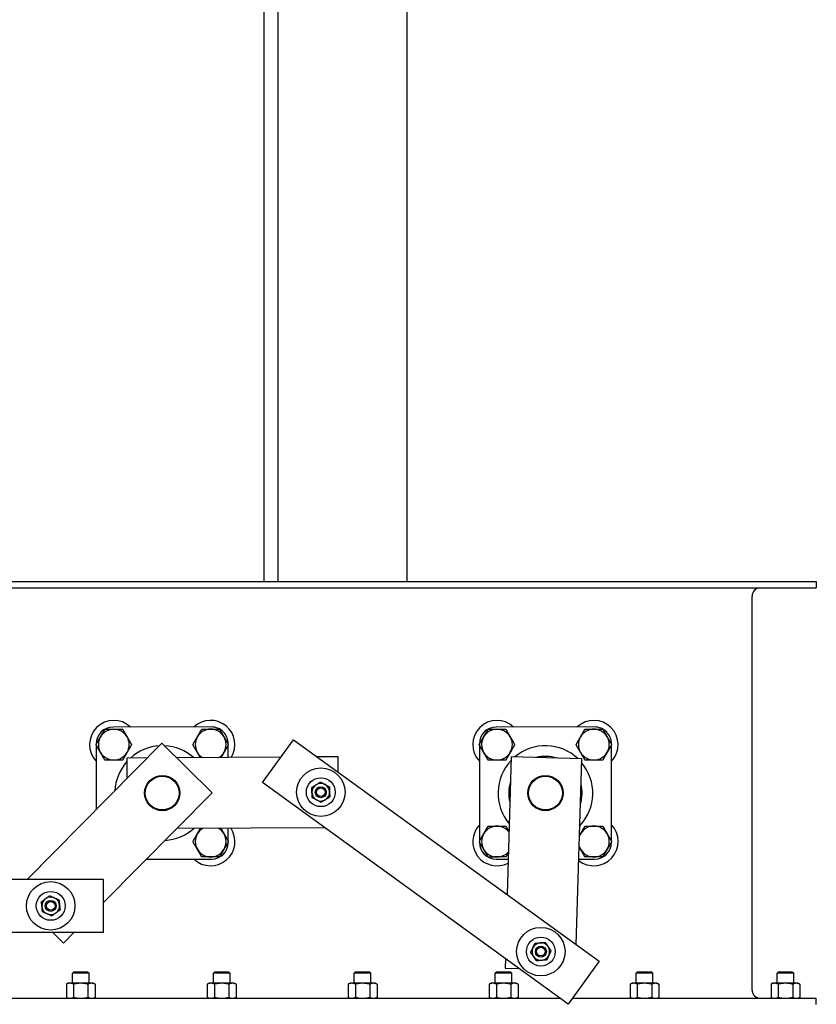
# Model space of a CAD drawing. Header units: inches. Extents: x 36 to 1719, y -84 to 1122.
# Tile 116 of 256: x 712 to 734, y 439 to 467. Entities that reach past the tile are written whole.
import ezdxf

# ---------------------------------------------------------------- set-up
doc = ezdxf.new("R2010")
doc.units = ezdxf.units.IN
doc.header["$LTSCALE"] = 48
doc.header["$MEASUREMENT"] = 0
doc.layers.add('Visible (ANSI)', color=7, linetype='Continuous', lineweight=30)

msp = doc.modelspace()

# ---------------------------------------------------------------- linework, layer by layer
at = {"layer": 'Visible (ANSI)'}
for p, q in [((718.54418, 450.67193), (718.54418, 494.29693)), ((718.94418, 450.67193), (718.94418, 494.29693)), ((722.60418, 450.67193), (722.60418, 478.16459)), ((664.46568, 450.67193), (734.21568, 450.67193)), ((734.21568, 450.67193), (734.21568, 450.49263)), ((664.46568, 450.49263), (734.21568, 450.49263)), ((732.39498, 439.08123), (732.39498, 450.26263)), ((717.04793, 446.54693), (714.25653, 446.54611)), ((727.92293, 446.54693), (725.13153, 446.54611)), ((718.49834, 444.96901), (719.37819, 446.18386)), ((719.37819, 446.18386), (728.05264, 439.90138)), ((715.64543, 446.08612), (711.82398, 442.22256)), ((713.77737, 446.06667), (713.77737, 446.05484)), ((713.77738, 446.03689), (713.77792, 444.19803)), ((717.06737, 444.67967), (715.64543, 446.08612)), ((717.52737, 446.0561), (717.52737, 446.06777)), ((717.52748, 445.68221), (717.52738, 446.03815)), ((724.65237, 446.06667), (724.65237, 446.05401)), ((724.65238, 446.03606), (724.65318, 443.30402)), ((728.40237, 446.05705), (728.40237, 446.06777)), ((728.40318, 443.30591), (728.40238, 446.0391)), ((715.2335, 445.66964), (714.64772, 445.66643)), ((714.64772, 445.66643), (714.65093, 445.08066)), ((719.0208, 445.69039), (716.06191, 445.67418)), ((720.64763, 445.6993), (720.05174, 445.69604)), ((720.65002, 445.26274), (720.64763, 445.6993)), ((725.55756, 445.70047), (725.44428, 441.79049)), ((727.55672, 445.64255), (725.55756, 445.70047)), ((727.404, 440.37116), (727.55672, 445.64255)), ((727.17278, 438.68654), (718.49834, 444.96901)), ((713.98868, 441.56706), (717.06737, 444.67967)), ((716.07287, 443.67421), (720.25449, 443.69712)), ((717.52818, 443.30619), (717.52807, 443.68218)), ((717.52819, 443.27637), (717.52818, 443.28824)), ((724.65318, 443.28607), (724.65319, 443.27527)), ((728.40319, 443.27637), (728.40318, 443.28796)), ((715.20461, 442.79639), (717.04903, 442.79693)), ((725.13263, 442.79611), (725.47342, 442.79621)), ((727.47428, 442.7968), (727.92403, 442.79693)), ((713.98868, 442.22256), (667.48868, 442.22256)), ((713.98868, 440.72256), (713.98868, 442.22256)), ((667.48868, 440.72256), (713.98868, 440.72256)), ((712.53593, 440.72256), (712.84804, 440.41386)), ((712.84804, 440.41386), (713.15338, 440.72256)), ((725.39173, 439.97647), (725.3838, 439.70298)), ((725.3838, 439.70298), (725.7854, 439.69135)), ((728.05264, 439.90138), (727.17278, 438.68654)), ((713.14673, 439.60303), (713.10446, 439.56076)), ((713.5769, 439.56076), (713.10446, 439.56076)), ((713.10446, 439.27642), (713.10446, 439.56076)), ((713.14673, 439.60303), (713.53464, 439.60303)), ((713.53464, 439.60303), (713.5769, 439.56076)), ((713.5769, 439.27642), (713.5769, 439.56076)), ((717.14673, 439.60303), (717.10446, 439.56076)), ((717.5769, 439.56076), (717.10446, 439.56076)), ((717.10446, 439.27642), (717.10446, 439.56076)), ((717.14673, 439.60303), (717.53464, 439.60303)), ((717.53464, 439.60303), (717.5769, 439.56076)), ((717.5769, 439.27642), (717.5769, 439.56076)), ((721.14673, 439.60303), (721.10446, 439.56076)), ((721.5769, 439.56076), (721.10446, 439.56076)), ((721.10446, 439.27642), (721.10446, 439.56076)), ((721.14673, 439.60303), (721.53464, 439.60303)), ((721.53464, 439.60303), (721.5769, 439.56076)), ((721.5769, 439.27642), (721.5769, 439.56076)), ((725.14673, 439.60303), (725.10446, 439.56076)), ((725.5769, 439.56076), (725.10446, 439.56076)), ((725.10446, 439.27642), (725.10446, 439.56076)), ((725.14673, 439.60303), (725.53464, 439.60303)), ((725.53464, 439.60303), (725.5769, 439.56076)), ((725.5769, 439.27642), (725.5769, 439.56076)), ((729.14673, 439.60303), (729.10446, 439.56076)), ((729.5769, 439.56076), (729.10446, 439.56076)), ((729.10446, 439.27642), (729.10446, 439.56076)), ((729.14673, 439.60303), (729.53464, 439.60303)), ((729.53464, 439.60303), (729.5769, 439.56076)), ((729.5769, 439.27642), (729.5769, 439.56076)), ((733.14673, 439.60303), (733.10446, 439.56076)), ((733.5769, 439.56076), (733.10446, 439.56076)), ((733.10446, 439.27642), (733.10446, 439.56076)), ((733.14673, 439.60303), (733.53464, 439.60303)), ((733.53464, 439.60303), (733.5769, 439.56076)), ((733.5769, 439.27642), (733.5769, 439.56076)), ((712.98635, 439.27642), (712.93154, 439.25086)), ((712.93154, 439.25086), (712.93154, 438.87679)), ((713.03382, 439.27642), (712.98635, 439.27642)), ((713.34068, 439.27642), (713.03382, 439.27642)), ((713.13611, 439.25086), (713.13611, 438.87679)), ((713.64754, 439.27642), (713.34068, 439.27642)), ((713.54525, 439.25086), (713.54525, 438.87679)), ((713.69501, 439.27642), (713.64754, 439.27642)), ((713.69501, 439.27642), (713.74983, 439.25086)), ((713.74983, 439.25086), (713.74983, 438.87679)), ((716.98635, 439.27642), (716.93154, 439.25086)), ((716.93154, 439.25086), (716.93154, 438.87679)), ((717.03382, 439.27642), (716.98635, 439.27642)), ((717.34068, 439.27642), (717.03382, 439.27642)), ((717.13611, 439.25086), (717.13611, 438.87679)), ((717.64754, 439.27642), (717.34068, 439.27642)), ((717.54525, 439.25086), (717.54525, 438.87679)), ((717.69501, 439.27642), (717.64754, 439.27642)), ((717.69501, 439.27642), (717.74983, 439.25086)), ((717.74983, 439.25086), (717.74983, 438.87679)), ((720.98635, 439.27642), (720.93154, 439.25086)), ((720.93154, 439.25086), (720.93154, 438.87679)), ((721.03382, 439.27642), (720.98635, 439.27642)), ((721.34068, 439.27642), (721.03382, 439.27642)), ((721.13611, 439.25086), (721.13611, 438.87679)), ((721.64754, 439.27642), (721.34068, 439.27642)), ((721.54525, 439.25086), (721.54525, 438.87679)), ((721.69501, 439.27642), (721.64754, 439.27642)), ((721.69501, 439.27642), (721.74983, 439.25086)), ((721.74983, 439.25086), (721.74983, 438.87679)), ((724.98635, 439.27642), (724.93154, 439.25086)), ((724.93154, 439.25086), (724.93154, 438.87679)), ((725.03382, 439.27642), (724.98635, 439.27642)), ((725.34068, 439.27642), (725.03382, 439.27642)), ((725.13611, 439.25086), (725.13611, 438.87679)), ((725.64754, 439.27642), (725.34068, 439.27642)), ((725.54525, 439.25086), (725.54525, 438.87679)), ((725.69501, 439.27642), (725.64754, 439.27642)), ((725.69501, 439.27642), (725.74983, 439.25086)), ((725.74983, 439.25086), (725.74983, 438.87679)), ((728.98635, 439.27642), (728.93154, 439.25086)), ((728.93154, 439.25086), (728.93154, 438.87679)), ((729.03382, 439.27642), (728.98635, 439.27642)), ((729.34068, 439.27642), (729.03382, 439.27642)), ((729.13611, 439.25086), (729.13611, 438.87679)), ((729.64754, 439.27642), (729.34068, 439.27642)), ((729.54525, 439.25086), (729.54525, 438.87679)), ((729.69501, 439.27642), (729.64754, 439.27642)), ((729.69501, 439.27642), (729.74983, 439.25086)), ((729.74983, 439.25086), (729.74983, 438.87679)), ((732.98635, 439.27642), (732.93154, 439.25086)), ((732.93154, 439.25086), (732.93154, 438.87679)), ((733.03382, 439.27642), (732.98635, 439.27642)), ((733.34068, 439.27642), (733.03382, 439.27642)), ((733.13611, 439.25086), (733.13611, 438.87679)), ((733.64754, 439.27642), (733.34068, 439.27642)), ((733.54525, 439.25086), (733.54525, 438.87679)), ((733.69501, 439.27642), (733.64754, 439.27642)), ((733.69501, 439.27642), (733.74983, 439.25086)), ((733.74983, 439.25086), (733.74983, 438.87679)), ((664.46568, 438.85123), (726.94539, 438.85123)), ((712.98635, 438.85123), (712.93154, 438.87679)), ((713.69501, 438.85123), (713.74983, 438.87679)), ((716.98635, 438.85123), (716.93154, 438.87679)), ((717.69501, 438.85123), (717.74983, 438.87679)), ((720.98635, 438.85123), (720.93154, 438.87679)), ((721.69501, 438.85123), (721.74983, 438.87679)), ((724.98635, 438.85123), (724.93154, 438.87679)), ((725.69501, 438.85123), (725.74983, 438.87679)), ((727.29206, 438.85123), (734.21568, 438.85123)), ((728.98635, 438.85123), (728.93154, 438.87679)), ((729.69501, 438.85123), (729.74983, 438.87679)), ((732.98635, 438.85123), (732.93154, 438.87679)), ((733.69501, 438.85123), (733.74983, 438.87679)), ((734.21568, 438.67193), (734.21568, 438.85123))]:
    msp.add_line(p, q, dxfattribs=at)
for centre, radius in [((720.15311, 444.69658), 0.6875), ((715.65318, 444.67193), 0.5), ((715.65318, 444.67193), 0.48), ((720.15311, 444.69658), 0.41), ((726.52818, 444.67193), 0.5), ((726.52818, 444.67193), 0.48), ((720.15311, 444.69658), 0.15607), ((720.15311, 444.69658), 0.156), ((720.15311, 444.69658), 0.1232), ((712.48868, 441.47256), 0.6875), ((712.48868, 441.47256), 0.41), ((712.48868, 441.47256), 0.15607), ((712.48868, 441.47256), 0.156), ((712.48868, 441.47256), 0.1232), ((726.39786, 440.17381), 0.6875), ((726.39786, 440.17381), 0.41), ((726.39786, 440.17381), 0.15607), ((726.39786, 440.17381), 0.156), ((726.39786, 440.17381), 0.1232)]:
    msp.add_circle(centre, radius, dxfattribs=at)
for centre, radius, start, end in [((732.62498, 450.26263), 0.23, 90, 180), ((714.27737, 446.04612), 0.6875, 46.675086, 223.358602), ((717.02737, 446.04693), 0.6875, 328.005555, 133.358602), ((725.15237, 446.04612), 0.6875, 46.675086, 223.358602), ((727.90237, 446.04693), 0.6875, 316.675086, 133.358602), ((714.25667, 446.06681), 0.4793, 90.016844, 180.016844), ((714.27737, 446.04612), 0.4375, 90.028983, 150.028983), ((714.27737, 446.04612), 0.4375, 30.028983, 90.028983), ((717.02737, 446.04693), 0.4375, 90.02341, 150.02341), ((717.02737, 446.04693), 0.4375, 30.02341, 90.02341), ((717.04807, 446.06763), 0.4793, 0.016844, 90.016844), ((725.13167, 446.06681), 0.4793, 90.016844, 180.016844), ((725.15237, 446.04612), 0.4375, 90.127806, 150.127806), ((725.15237, 446.04612), 0.4375, 30.127806, 90.127806), ((727.90237, 446.04693), 0.4375, 90.135167, 150.135167), ((727.90237, 446.04693), 0.4375, 30.135167, 90.135167), ((727.92307, 446.06763), 0.4793, 0.016844, 90.016844), ((714.27737, 446.04612), 0.4375, 150.028983, 210.028983), ((714.27737, 446.04612), 0.4375, 330.028983, 30.028983), ((717.02737, 446.04693), 0.4375, 150.02341, 210.02341), ((717.02737, 446.04693), 0.4375, 330.02341, 30.02341), ((725.15237, 446.04612), 0.4375, 150.127806, 210.127806), ((725.15237, 446.04612), 0.4375, 330.127806, 30.127806), ((727.90237, 446.04693), 0.4375, 150.135167, 210.135167), ((727.90237, 446.04693), 0.4375, 330.135167, 30.135167), ((714.27737, 446.04612), 0.4375, 210.028983, 270.028983), ((714.27737, 446.04612), 0.4375, 270.028983, 330.028983), ((715.65278, 444.67152), 1.34375, 93.402904, 132.198958), ((715.65278, 444.67152), 1.34375, 48.42877, 87.188126), ((717.02737, 446.04693), 0.4375, 210.02341, 237.44223), ((717.02737, 446.04693), 0.4375, 303.185499, 330.02341), ((725.15237, 446.04612), 0.4375, 210.127806, 270.127806), ((725.15237, 446.04612), 0.4375, 270.127806, 330.127806), ((726.52778, 444.67152), 1.34375, 46.456279, 130.22471), ((727.90237, 446.04693), 0.4375, 210.135167, 270.135167), ((727.90237, 446.04693), 0.4375, 270.135167, 330.135167), ((715.65278, 444.67152), 1.34375, 138.377164, 177.224825), ((726.52778, 444.67152), 1.34375, 136.404693, 220.276296), ((726.52778, 444.67152), 1.04275, 71.958248, 104.72274), ((726.52778, 444.67152), 1.34375, 316.454776, 40.226213), ((726.52778, 444.67152), 1.04275, 161.801542, 194.879447), ((720.15311, 444.69658), 0.25, 121.44408, 181.44408), ((720.15311, 444.69658), 0.25, 61.44408, 121.44408), ((720.15311, 444.69658), 0.25, 1.44408, 61.44408), ((726.52778, 444.67152), 1.04275, 341.953665, 14.727324), ((720.15311, 444.69658), 0.25, 181.44408, 241.44408), ((720.15311, 444.69658), 0.25, 241.44408, 301.44408), ((720.15311, 444.69658), 0.25, 301.44408, 1.44408), ((715.65278, 444.67152), 1.34375, 273.403293, 312.250289), ((717.02818, 443.29693), 0.6875, 226.675086, 34.119711), ((717.02818, 443.29693), 0.4375, 119.35014, 150.033668), ((717.02818, 443.29693), 0.4375, 30.033668, 61.277588), ((725.15318, 443.29612), 0.6875, 136.675086, 297.461907), ((725.15318, 443.29612), 0.4375, 90.126734, 150.126734), ((725.15318, 443.29612), 0.4375, 38.455346, 90.126734), ((727.90318, 443.29693), 0.6875, 231.288804, 43.358602), ((727.90318, 443.29693), 0.4375, 90, 150), ((727.90318, 443.29693), 0.4375, 30, 90), ((717.02818, 443.29693), 0.4375, 150.033668, 210.033668), ((717.02818, 443.29693), 0.4375, 330.033668, 30.033668), ((725.15318, 443.29612), 0.4375, 150.126734, 210.126734), ((727.90318, 443.29693), 0.4375, 150, 159.57464), ((727.90318, 443.29693), 0.4375, 330, 30), ((717.02818, 443.29693), 0.4375, 210.033668, 270.033668), ((717.02818, 443.29693), 0.4375, 270.033668, 330.033668), ((717.04889, 443.27623), 0.4793, 270.016844, 0.016844), ((725.13249, 443.27541), 0.4793, 180.016844, 270.016844), ((725.15318, 443.29612), 0.4375, 210.126734, 270.126734), ((727.90318, 443.29693), 0.4375, 197.106349, 210), ((727.90318, 443.29693), 0.4375, 210, 270), ((727.90318, 443.29693), 0.4375, 270, 330), ((727.92389, 443.27623), 0.4793, 270.016844, 0.016844), ((725.15318, 443.29612), 0.4375, 270.126734, 318.225642), ((712.48868, 441.47256), 0.25, 126.335371, 186.335371), ((712.48868, 441.47256), 0.25, 66.335371, 126.335371), ((712.48868, 441.47256), 0.25, 6.335371, 66.335371), ((712.48868, 441.47256), 0.25, 186.335371, 246.335371), ((712.48868, 441.47256), 0.25, 306.335371, 6.335371), ((712.48868, 441.47256), 0.25, 246.335371, 306.335371), ((726.39786, 440.17381), 0.25, 154.718106, 214.718106), ((726.39786, 440.17381), 0.25, 94.718106, 154.718106), ((726.39786, 440.17381), 0.25, 34.718106, 94.718106), ((726.39786, 440.17381), 0.25, 334.718106, 34.718106), ((726.39786, 440.17381), 0.25, 214.718106, 274.718106), ((726.39786, 440.17381), 0.25, 274.718106, 334.718106), ((732.62498, 439.08123), 0.23, 180, 270)]:
    msp.add_arc(centre, radius, start, end, dxfattribs=at)
for points, weights in [([(713.89838, 446.26468), (713.95694, 446.36623), (714.02456, 446.48349)], [1, 1.04314139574, 1.01001874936]), ([(714.02456, 446.48349), (714.15992, 446.48356), (714.27715, 446.48362)], [1.01001874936, 1.04314139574, 1]), ([(714.27715, 446.48362), (714.39438, 446.48368), (714.52974, 446.48375)], [1, 1.04314139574, 1.01001874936]), ([(714.52974, 446.48375), (714.59748, 446.36655), (714.65615, 446.26506)], [1.01001874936, 1.04314139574, 1]), ([(716.6484, 446.26552), (716.70697, 446.36707), (716.7746, 446.48432)], [1, 1.04314139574, 1.01001874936]), ([(716.7746, 446.48432), (716.90997, 446.48438), (717.02719, 446.48443)], [1.01001874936, 1.04314139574, 1]), ([(717.02719, 446.48443), (717.14442, 446.48447), (717.27979, 446.48453)], [1, 1.04314139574, 1.01001874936]), ([(717.27979, 446.48453), (717.34751, 446.36733), (717.40617, 446.26583)], [1.01001874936, 1.04314139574, 1]), ([(724.773, 446.26402), (724.83139, 446.36568), (724.89881, 446.48305)], [1, 1.04314139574, 1.01001874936]), ([(724.89881, 446.48305), (725.03417, 446.48336), (725.1514, 446.48362)], [1.01001874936, 1.04314139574, 1]), ([(725.1514, 446.48362), (725.26863, 446.48388), (725.40399, 446.48418)], [1, 1.04314139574, 1.01001874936]), ([(725.40399, 446.48418), (725.47193, 446.3671), (725.53077, 446.26571)], [1.01001874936, 1.04314139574, 1]), ([(727.52297, 446.26478), (727.58135, 446.36644), (727.64875, 446.48383)], [1, 1.04314139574, 1.01001874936]), ([(727.64875, 446.48383), (727.78411, 446.48415), (727.90134, 446.48443)], [1.01001874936, 1.04314139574, 1]), ([(727.90134, 446.48443), (728.01857, 446.4847), (728.15393, 446.48502)], [1, 1.04314139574, 1.01001874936]), ([(728.15393, 446.48502), (728.22189, 446.36795), (728.28074, 446.26657)], [1.01001874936, 1.04314139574, 1]), ([(713.77219, 446.04586), (713.83981, 446.16312), (713.89838, 446.26468)], [1.01001874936, 1.04314139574, 1]), ([(714.65615, 446.26506), (714.71481, 446.16357), (714.78255, 446.04637)], [1, 1.04314139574, 1.01001874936]), ([(716.52219, 446.04672), (716.58983, 446.16398), (716.6484, 446.26552)], [1.01001874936, 1.04314139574, 1]), ([(717.40617, 446.26583), (717.46483, 446.16433), (717.53255, 446.04713)], [1, 1.04314139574, 1.01001874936]), ([(724.64719, 446.04499), (724.71461, 446.16237), (724.773, 446.26402)], [1.01001874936, 1.04314139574, 1]), ([(725.53077, 446.26571), (725.58961, 446.16432), (725.65755, 446.04725)], [1, 1.04314139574, 1.01001874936]), ([(727.39719, 446.04574), (727.4646, 446.16312), (727.52297, 446.26478)], [1.01001874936, 1.04314139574, 1]), ([(728.28074, 446.26657), (728.3396, 446.16519), (728.40755, 446.04812)], [1, 1.04314139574, 1.01001874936]), ([(713.8986, 445.82718), (713.83993, 445.92867), (713.77219, 446.04586)], [1, 1.04314139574, 1.01001874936]), ([(714.025, 445.60849), (713.95726, 445.72568), (713.8986, 445.82718)], [1.01001874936, 1.04314139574, 1]), ([(714.65637, 445.82756), (714.59781, 445.72601), (714.53019, 445.60875)], [1, 1.04314139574, 1.01001874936]), ([(714.78255, 446.04637), (714.71493, 445.92911), (714.65637, 445.82756)], [1.01001874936, 1.04314139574, 1]), ([(716.64858, 445.82802), (716.58992, 445.92952), (716.52219, 446.04672)], [1, 1.04314139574, 1.01001874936]), ([(716.73535, 445.67787), (716.69038, 445.75568), (716.64858, 445.82802)], [1.02294591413, 1.03037050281, 1]), ([(717.40635, 445.82833), (717.36537, 445.75729), (717.32141, 445.68108)], [1, 1.02979418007, 1.02321408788]), ([(717.53255, 446.04713), (717.46492, 445.92988), (717.40635, 445.82833)], [1.01001874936, 1.04314139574, 1]), ([(724.77398, 445.82652), (724.71514, 445.92792), (724.64719, 446.04499)], [1, 1.04314139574, 1.01001874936]), ([(724.90076, 445.60806), (724.83282, 445.72513), (724.77398, 445.82652)], [1.01001874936, 1.04314139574, 1]), ([(725.53175, 445.82821), (725.47336, 445.72656), (725.40594, 445.60918)], [1, 1.04314139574, 1.01001874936]), ([(725.65755, 446.04725), (725.59013, 445.92987), (725.53175, 445.82821)], [1.01001874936, 1.04314139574, 1]), ([(727.524, 445.82728), (727.46515, 445.92867), (727.39719, 446.04574)], [1, 1.04314139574, 1.01001874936]), ([(727.65082, 445.60883), (727.58286, 445.7259), (727.524, 445.82728)], [1.01001874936, 1.04314139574, 1]), ([(728.28177, 445.82907), (728.2234, 445.72741), (728.156, 445.61002)], [1, 1.04314139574, 1.01001874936]), ([(728.40755, 446.04812), (728.34015, 445.93073), (728.28177, 445.82907)], [1.01001874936, 1.04314139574, 1]), ([(714.27759, 445.60862), (714.16037, 445.60856), (714.025, 445.60849)], [1, 1.04314139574, 1.01001874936]), ([(714.53019, 445.60875), (714.39482, 445.60868), (714.27759, 445.60862)], [1.01001874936, 1.04314139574, 1]), ([(725.15335, 445.60862), (725.03612, 445.60836), (724.90076, 445.60806)], [1, 1.04314139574, 1.01001874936]), ([(725.40594, 445.60918), (725.27058, 445.60888), (725.15335, 445.60862)], [1.01001874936, 1.04314139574, 1]), ([(727.90341, 445.60943), (727.78618, 445.60915), (727.65082, 445.60883)], [1, 1.04314139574, 1.01001874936]), ([(728.156, 445.61002), (728.02063, 445.6097), (727.90341, 445.60943)], [1.01001874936, 1.04314139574, 1]), ([(719.89956, 444.83457), (719.96555, 444.87492), (720.0227, 444.90987)], [1, 1.0379548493, 1]), ([(719.90319, 444.69028), (719.90151, 444.75724), (719.89956, 444.83457)], [1, 1.0379548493, 1]), ([(720.0227, 444.90987), (720.07985, 444.94481), (720.14584, 444.98516)], [1, 1.0379548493, 1]), ([(720.14584, 444.98516), (720.21378, 444.94819), (720.27262, 444.91617)], [1, 1.0379548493, 1]), ([(720.27262, 444.91617), (720.33146, 444.88414), (720.3994, 444.84717)], [1, 1.0379548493, 1]), ([(720.3994, 444.84717), (720.40135, 444.76984), (720.40303, 444.70288)], [1, 1.0379548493, 1]), ([(719.90683, 444.54599), (719.90488, 444.62331), (719.90319, 444.69028)], [1, 1.0379548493, 1]), ([(720.03361, 444.47699), (719.97477, 444.50901), (719.90683, 444.54599)], [1, 1.0379548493, 1]), ([(720.16039, 444.40799), (720.09245, 444.44497), (720.03361, 444.47699)], [1, 1.0379548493, 1]), ([(720.28353, 444.48329), (720.22638, 444.44835), (720.16039, 444.40799)], [1, 1.0379548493, 1]), ([(720.40667, 444.55859), (720.34068, 444.51824), (720.28353, 444.48329)], [1, 1.0379548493, 1]), ([(720.40303, 444.70288), (720.40472, 444.63591), (720.40667, 444.55859)], [1, 1.0379548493, 1]), ([(716.64917, 443.51545), (716.69402, 443.59325), (716.74282, 443.67788)], [1, 1.03271594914, 1.02157373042]), ([(717.31149, 443.681), (717.36129, 443.59486), (717.40694, 443.5159)], [1.0212004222, 1.03324703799, 1]), ([(724.77381, 443.51403), (724.8322, 443.61568), (724.89962, 443.73306)], [1, 1.04314139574, 1.01001874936]), ([(724.89962, 443.73306), (725.03499, 443.73336), (725.15221, 443.73362)], [1.01001874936, 1.04314139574, 1]), ([(725.15221, 443.73362), (725.26944, 443.73388), (725.4048, 443.73418)], [1, 1.04314139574, 1.01001874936]), ([(725.4048, 443.73418), (725.4534, 443.65043), (725.49604, 443.57696)], [1.01001874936, 1.03349267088, 1.01866286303]), ([(727.5243, 443.51568), (727.58291, 443.6172), (727.65059, 443.73443)], [1, 1.04314139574, 1.01001874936]), ([(727.65059, 443.73443), (727.78595, 443.73443), (727.90318, 443.73443)], [1.01001874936, 1.04314139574, 1]), ([(727.90318, 443.73443), (728.02041, 443.73443), (728.15577, 443.73443)], [1, 1.04314139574, 1.01001874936]), ([(728.15577, 443.73443), (728.22345, 443.6172), (728.28207, 443.51568)], [1.01001874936, 1.04314139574, 1]), ([(716.523, 443.29663), (716.59061, 443.4139), (716.64917, 443.51545)], [1.01001874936, 1.04314139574, 1]), ([(717.40694, 443.5159), (717.46561, 443.41441), (717.53336, 443.29722)], [1, 1.04314139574, 1.01001874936]), ([(724.648, 443.295), (724.71542, 443.41238), (724.77381, 443.51403)], [1.01001874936, 1.04314139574, 1]), ([(727.49356, 443.46244), (727.509, 443.48919), (727.5243, 443.51568)], [1.01694042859, 1.01090796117, 1]), ([(728.28207, 443.51568), (728.34068, 443.41416), (728.40836, 443.29693)], [1, 1.04314139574, 1.01001874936]), ([(716.64942, 443.07795), (716.59075, 443.17944), (716.523, 443.29663)], [1, 1.04314139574, 1.01001874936]), ([(716.77585, 442.85928), (716.7081, 442.97647), (716.64942, 443.07795)], [1.01001874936, 1.04314139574, 1]), ([(717.4072, 443.0784), (717.34864, 442.97684), (717.28103, 442.85958)], [1, 1.04314139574, 1.01001874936]), ([(717.53336, 443.29722), (717.46575, 443.17996), (717.4072, 443.0784)], [1.01001874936, 1.04314139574, 1]), ([(724.77478, 443.07653), (724.71594, 443.17792), (724.648, 443.295)], [1, 1.04314139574, 1.01001874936]), ([(724.90156, 442.85806), (724.83362, 442.97514), (724.77478, 443.07653)], [1.01001874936, 1.04314139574, 1]), ([(727.5243, 443.07818), (727.50452, 443.11242), (727.48443, 443.14723)], [1, 1.01414753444, 1.02009357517]), ([(727.65059, 442.85943), (727.58291, 442.97666), (727.5243, 443.07818)], [1.01001874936, 1.04314139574, 1]), ([(728.28207, 443.07818), (728.22345, 442.97666), (728.15577, 442.85943)], [1, 1.04314139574, 1.01001874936]), ([(728.40836, 443.29693), (728.34068, 443.1797), (728.28207, 443.07818)], [1.01001874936, 1.04314139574, 1]), ([(717.02844, 442.85943), (716.91121, 442.85936), (716.77585, 442.85928)], [1, 1.04314139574, 1.01001874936]), ([(717.28103, 442.85958), (717.14567, 442.8595), (717.02844, 442.85943)], [1.01001874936, 1.04314139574, 1]), ([(725.15415, 442.85862), (725.03692, 442.85836), (724.90156, 442.85806)], [1, 1.04314139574, 1.01001874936]), ([(725.40674, 442.85918), (725.27138, 442.85888), (725.15415, 442.85862)], [1.01001874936, 1.04314139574, 1]), ([(725.47888, 442.98477), (725.44487, 442.92556), (725.40674, 442.85918)], [1.02324472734, 1.02848890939, 1.01001874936]), ([(727.90318, 442.85943), (727.78595, 442.85943), (727.65059, 442.85943)], [1, 1.04314139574, 1.01001874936]), ([(728.15577, 442.85943), (728.02041, 442.85943), (727.90318, 442.85943)], [1.01001874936, 1.04314139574, 1]), ([(712.22428, 441.58843), (712.28659, 441.63426), (712.34055, 441.67395)], [1, 1.0379548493, 1]), ([(712.34055, 441.67395), (712.39451, 441.71365), (712.45683, 441.75948)], [1, 1.0379548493, 1]), ([(712.45683, 441.75948), (712.52767, 441.72843), (712.58903, 441.70154)], [1, 1.0379548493, 1]), ([(712.58903, 441.70154), (712.65038, 441.67465), (712.72123, 441.64361)], [1, 1.0379548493, 1]), ([(712.72123, 441.64361), (712.72976, 441.56673), (712.73715, 441.50015)], [1, 1.0379548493, 1]), ([(712.24021, 441.44498), (712.23281, 441.51156), (712.22428, 441.58843)], [1, 1.0379548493, 1]), ([(712.25613, 441.30152), (712.2476, 441.3784), (712.24021, 441.44498)], [1, 1.0379548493, 1]), ([(712.75308, 441.35669), (712.69077, 441.31086), (712.63681, 441.27117)], [1, 1.0379548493, 1]), ([(712.73715, 441.50015), (712.74454, 441.43357), (712.75308, 441.35669)], [1, 1.0379548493, 1]), ([(712.38833, 441.24359), (712.32698, 441.27047), (712.25613, 441.30152)], [1, 1.0379548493, 1]), ([(712.52053, 441.18565), (712.44969, 441.2167), (712.38833, 441.24359)], [1, 1.0379548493, 1]), ([(712.63681, 441.27117), (712.58284, 441.23148), (712.52053, 441.18565)], [1, 1.0379548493, 1]), ([(726.11017, 440.15007), (726.1432, 440.22001), (726.17181, 440.28058)], [1, 1.0379548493, 1]), ([(726.17181, 440.28058), (726.20042, 440.34115), (726.23345, 440.4111)], [1, 1.0379548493, 1]), ([(726.23345, 440.4111), (726.31054, 440.41746), (726.3773, 440.42297)], [1, 1.0379548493, 1]), ([(726.3773, 440.42297), (726.44406, 440.42848), (726.52115, 440.43484)], [1, 1.0379548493, 1]), ([(726.52115, 440.43484), (726.5652, 440.37126), (726.60335, 440.3162)], [1, 1.0379548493, 1]), ([(726.60335, 440.3162), (726.64151, 440.26114), (726.68556, 440.19756)], [1, 1.0379548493, 1]), ([(726.19237, 440.03143), (726.15422, 440.08649), (726.11017, 440.15007)], [1, 1.0379548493, 1]), ([(726.27458, 439.91279), (726.23052, 439.97637), (726.19237, 440.03143)], [1, 1.0379548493, 1]), ([(726.62392, 440.06705), (726.59531, 440.00648), (726.56227, 439.93653)], [1, 1.0379548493, 1]), ([(726.68556, 440.19756), (726.65253, 440.12762), (726.62392, 440.06705)], [1, 1.0379548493, 1]), ([(726.41843, 439.92466), (726.35167, 439.91915), (726.27458, 439.91279)], [1, 1.0379548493, 1]), ([(726.56227, 439.93653), (726.48519, 439.93017), (726.41843, 439.92466)], [1, 1.0379548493, 1]), ([(713.03382, 439.27642), (712.98635, 439.27642), (712.93154, 439.25086)], [1, 1.0379548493, 1]), ([(713.13611, 439.25086), (713.08129, 439.27642), (713.03382, 439.27642)], [1, 1.0379548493, 1]), ([(713.34068, 439.27642), (713.24574, 439.27642), (713.13611, 439.25086)], [1, 1.0379548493, 1]), ([(713.54525, 439.25086), (713.43562, 439.27642), (713.34068, 439.27642)], [1, 1.0379548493, 1]), ([(713.64754, 439.27642), (713.60007, 439.27642), (713.54525, 439.25086)], [1, 1.0379548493, 1]), ([(713.74983, 439.25086), (713.69501, 439.27642), (713.64754, 439.27642)], [1, 1.0379548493, 1]), ([(717.03382, 439.27642), (716.98635, 439.27642), (716.93154, 439.25086)], [1, 1.0379548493, 1]), ([(717.13611, 439.25086), (717.08129, 439.27642), (717.03382, 439.27642)], [1, 1.0379548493, 1]), ([(717.34068, 439.27642), (717.24574, 439.27642), (717.13611, 439.25086)], [1, 1.0379548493, 1]), ([(717.54525, 439.25086), (717.43562, 439.27642), (717.34068, 439.27642)], [1, 1.0379548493, 1]), ([(717.64754, 439.27642), (717.60007, 439.27642), (717.54525, 439.25086)], [1, 1.0379548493, 1]), ([(717.74983, 439.25086), (717.69501, 439.27642), (717.64754, 439.27642)], [1, 1.0379548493, 1]), ([(721.03382, 439.27642), (720.98635, 439.27642), (720.93154, 439.25086)], [1, 1.0379548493, 1]), ([(721.13611, 439.25086), (721.08129, 439.27642), (721.03382, 439.27642)], [1, 1.0379548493, 1]), ([(721.34068, 439.27642), (721.24574, 439.27642), (721.13611, 439.25086)], [1, 1.0379548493, 1]), ([(721.54525, 439.25086), (721.43562, 439.27642), (721.34068, 439.27642)], [1, 1.0379548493, 1]), ([(721.64754, 439.27642), (721.60007, 439.27642), (721.54525, 439.25086)], [1, 1.0379548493, 1]), ([(721.74983, 439.25086), (721.69501, 439.27642), (721.64754, 439.27642)], [1, 1.0379548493, 1]), ([(725.03382, 439.27642), (724.98635, 439.27642), (724.93154, 439.25086)], [1, 1.0379548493, 1]), ([(725.13611, 439.25086), (725.08129, 439.27642), (725.03382, 439.27642)], [1, 1.0379548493, 1]), ([(725.34068, 439.27642), (725.24574, 439.27642), (725.13611, 439.25086)], [1, 1.0379548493, 1]), ([(725.54525, 439.25086), (725.43562, 439.27642), (725.34068, 439.27642)], [1, 1.0379548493, 1]), ([(725.64754, 439.27642), (725.60007, 439.27642), (725.54525, 439.25086)], [1, 1.0379548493, 1]), ([(725.74983, 439.25086), (725.69501, 439.27642), (725.64754, 439.27642)], [1, 1.0379548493, 1]), ([(729.03382, 439.27642), (728.98635, 439.27642), (728.93154, 439.25086)], [1, 1.0379548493, 1]), ([(729.13611, 439.25086), (729.08129, 439.27642), (729.03382, 439.27642)], [1, 1.0379548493, 1]), ([(729.34068, 439.27642), (729.24574, 439.27642), (729.13611, 439.25086)], [1, 1.0379548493, 1]), ([(729.54525, 439.25086), (729.43562, 439.27642), (729.34068, 439.27642)], [1, 1.0379548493, 1]), ([(729.64754, 439.27642), (729.60007, 439.27642), (729.54525, 439.25086)], [1, 1.0379548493, 1]), ([(729.74983, 439.25086), (729.69501, 439.27642), (729.64754, 439.27642)], [1, 1.0379548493, 1]), ([(733.03382, 439.27642), (732.98635, 439.27642), (732.93154, 439.25086)], [1, 1.0379548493, 1]), ([(733.13611, 439.25086), (733.08129, 439.27642), (733.03382, 439.27642)], [1, 1.0379548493, 1]), ([(733.34068, 439.27642), (733.24574, 439.27642), (733.13611, 439.25086)], [1, 1.0379548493, 1]), ([(733.54525, 439.25086), (733.43562, 439.27642), (733.34068, 439.27642)], [1, 1.0379548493, 1]), ([(733.64754, 439.27642), (733.60007, 439.27642), (733.54525, 439.25086)], [1, 1.0379548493, 1]), ([(733.74983, 439.25086), (733.69501, 439.27642), (733.64754, 439.27642)], [1, 1.0379548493, 1]), ([(712.93154, 438.87679), (712.98635, 438.85123), (713.03382, 438.85123)], [1, 1.0379548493, 1]), ([(713.03382, 438.85123), (713.08129, 438.85123), (713.13611, 438.87679)], [1, 1.0379548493, 1]), ([(713.13611, 438.87679), (713.24574, 438.85123), (713.34068, 438.85123)], [1, 1.0379548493, 1]), ([(713.34068, 438.85123), (713.43562, 438.85123), (713.54525, 438.87679)], [1, 1.0379548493, 1]), ([(713.54525, 438.87679), (713.60007, 438.85123), (713.64754, 438.85123)], [1, 1.0379548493, 1]), ([(713.64754, 438.85123), (713.69501, 438.85123), (713.74983, 438.87679)], [1, 1.0379548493, 1]), ([(716.93154, 438.87679), (716.98635, 438.85123), (717.03382, 438.85123)], [1, 1.0379548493, 1]), ([(717.03382, 438.85123), (717.08129, 438.85123), (717.13611, 438.87679)], [1, 1.0379548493, 1]), ([(717.13611, 438.87679), (717.24574, 438.85123), (717.34068, 438.85123)], [1, 1.0379548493, 1]), ([(717.34068, 438.85123), (717.43562, 438.85123), (717.54525, 438.87679)], [1, 1.0379548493, 1]), ([(717.54525, 438.87679), (717.60007, 438.85123), (717.64754, 438.85123)], [1, 1.0379548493, 1]), ([(717.64754, 438.85123), (717.69501, 438.85123), (717.74983, 438.87679)], [1, 1.0379548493, 1]), ([(720.93154, 438.87679), (720.98635, 438.85123), (721.03382, 438.85123)], [1, 1.0379548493, 1]), ([(721.03382, 438.85123), (721.08129, 438.85123), (721.13611, 438.87679)], [1, 1.0379548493, 1]), ([(721.13611, 438.87679), (721.24574, 438.85123), (721.34068, 438.85123)], [1, 1.0379548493, 1]), ([(721.34068, 438.85123), (721.43562, 438.85123), (721.54525, 438.87679)], [1, 1.0379548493, 1]), ([(721.54525, 438.87679), (721.60007, 438.85123), (721.64754, 438.85123)], [1, 1.0379548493, 1]), ([(721.64754, 438.85123), (721.69501, 438.85123), (721.74983, 438.87679)], [1, 1.0379548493, 1]), ([(724.93154, 438.87679), (724.98635, 438.85123), (725.03382, 438.85123)], [1, 1.0379548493, 1]), ([(725.03382, 438.85123), (725.08129, 438.85123), (725.13611, 438.87679)], [1, 1.0379548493, 1]), ([(725.13611, 438.87679), (725.24574, 438.85123), (725.34068, 438.85123)], [1, 1.0379548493, 1]), ([(725.34068, 438.85123), (725.43562, 438.85123), (725.54525, 438.87679)], [1, 1.0379548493, 1]), ([(725.54525, 438.87679), (725.60007, 438.85123), (725.64754, 438.85123)], [1, 1.0379548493, 1]), ([(725.64754, 438.85123), (725.69501, 438.85123), (725.74983, 438.87679)], [1, 1.0379548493, 1]), ([(728.93154, 438.87679), (728.98635, 438.85123), (729.03382, 438.85123)], [1, 1.0379548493, 1]), ([(729.03382, 438.85123), (729.08129, 438.85123), (729.13611, 438.87679)], [1, 1.0379548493, 1]), ([(729.13611, 438.87679), (729.24574, 438.85123), (729.34068, 438.85123)], [1, 1.0379548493, 1]), ([(729.34068, 438.85123), (729.43562, 438.85123), (729.54525, 438.87679)], [1, 1.0379548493, 1]), ([(729.54525, 438.87679), (729.60007, 438.85123), (729.64754, 438.85123)], [1, 1.0379548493, 1]), ([(729.64754, 438.85123), (729.69501, 438.85123), (729.74983, 438.87679)], [1, 1.0379548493, 1]), ([(732.93154, 438.87679), (732.98635, 438.85123), (733.03382, 438.85123)], [1, 1.0379548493, 1]), ([(733.03382, 438.85123), (733.08129, 438.85123), (733.13611, 438.87679)], [1, 1.0379548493, 1]), ([(733.13611, 438.87679), (733.24574, 438.85123), (733.34068, 438.85123)], [1, 1.0379548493, 1]), ([(733.34068, 438.85123), (733.43562, 438.85123), (733.54525, 438.87679)], [1, 1.0379548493, 1]), ([(733.54525, 438.87679), (733.60007, 438.85123), (733.64754, 438.85123)], [1, 1.0379548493, 1]), ([(733.64754, 438.85123), (733.69501, 438.85123), (733.74983, 438.87679)], [1, 1.0379548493, 1])]:
    msp.add_rational_spline(points, weights, degree=2, dxfattribs=at)

doc.saveas('drawing.dxf')
